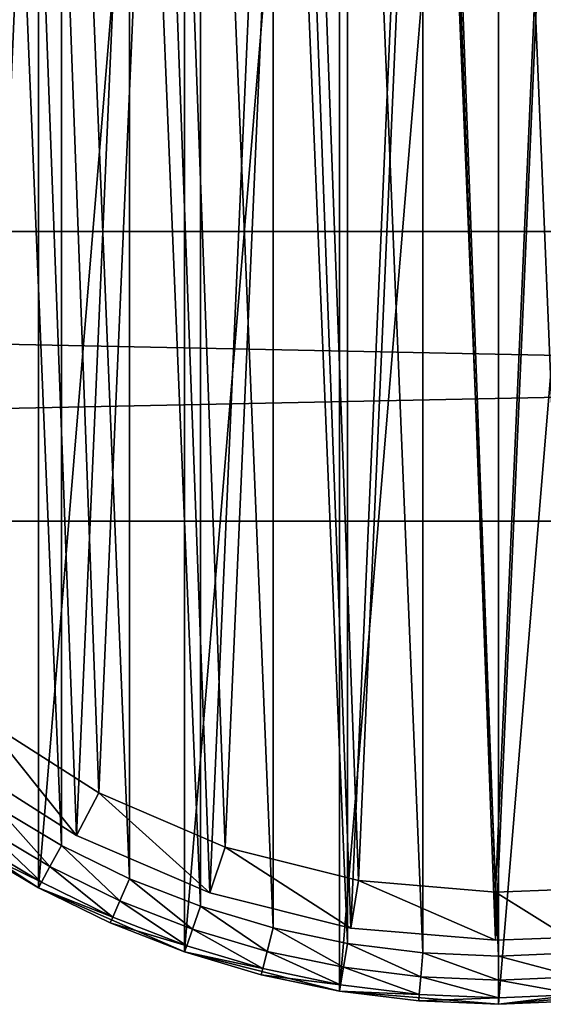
# Model space of a CAD drawing. Header units: millimetres. Extents: x 4 to 594, y -79 to 45.
# Tile 10 of 27: x 234 to 256, y -51 to -10. Entities that reach past the tile are written whole.
import ezdxf

# ---------------------------------------------------------------- set-up
doc = ezdxf.new("R2010")
doc.units = ezdxf.units.MM
doc.header["$LTSCALE"] = 25.4
doc.layers.get('0').update_dxf_attribs({"true_color": 0xff5454})

# ---------------------------------------------------------------- blocks, each defined once
blk = doc.blocks.new('PILLS-III-8263.STL')
at = {"color": 250, "true_color": 0x262626}
mesh = blk.add_polyface(dxfattribs=at)
corners = [(215.04, -1.131, 7.373), (213.952, -14.253, 7.373), (213.952, -7.647, 7.373), (215.04, -20.769, 7.373), (217.185, 5.118, 7.373), (217.185, -27.018, 7.373), (220.329, 10.928, 7.373), (220.329, -32.828, 7.373), (224.387, 16.141, 7.373), (224.387, -38.041, 7.373), (229.247, 20.616, 7.373), (229.247, -42.516, 7.373), (234.778, 24.229, 7.373), (234.778, -46.129, 7.373), (240.828, 26.883, 7.373), (240.828, -48.783, 7.373), (247.232, 28.504, 7.373), (247.232, -50.404, 7.373), (253.816, 29.05, 7.373), (253.816, -50.95, 7.373), (260.399, 28.504, 7.373), (260.399, -50.404, 7.373), (266.804, 26.883, 7.373), (266.804, -48.783, 7.373), (272.853, 24.229, 7.373), (272.853, -46.129, 7.373), (278.384, 20.616, 7.373), (278.384, -42.516, 7.373), (283.245, 16.141, 7.373), (283.245, -38.041, 7.373), (287.302, 10.928, 7.373), (287.302, -32.828, 7.373), (290.447, 5.118, 7.373), (290.447, -27.018, 7.373), (292.592, -1.131, 7.373), (292.592, -20.769, 7.373), (293.679, -7.647, 7.373), (293.679, -14.253, 7.373)]
mesh.append_faces([[corners[k] for k in face] for face in [(0, 1, 2), (35, 36, 37)]], dxfattribs={"vtx0": -1, "color": 250})
mesh.append_faces([[corners[k] for k in face] for face in [(1, 0, 3), (3, 4, 5), (5, 6, 7), (7, 8, 9), (9, 10, 11), (11, 12, 13), (13, 14, 15), (15, 16, 17), (17, 18, 19), (19, 20, 21), (21, 22, 23), (23, 24, 25), (25, 26, 27), (27, 28, 29), (29, 30, 31), (31, 32, 33), (33, 34, 35)]], dxfattribs={"vtx0": -1, "vtx1": -1, "color": 250})
mesh.append_faces([[corners[k] for k in face] for face in [(3, 0, 4), (5, 4, 6), (7, 6, 8), (9, 8, 10), (11, 10, 12), (13, 12, 14), (15, 14, 16), (17, 16, 18), (19, 18, 20), (21, 20, 22), (23, 22, 24), (25, 24, 26), (27, 26, 28), (29, 28, 30), (31, 30, 32), (33, 32, 34), (35, 34, 36)]], dxfattribs={"vtx0": -1, "vtx2": -1, "color": 250})
mesh = blk.add_polyface(dxfattribs=at)
corners = [(215.945, -14.088, 36.873), (215.945, -7.812, 36.873), (215.816, -10.95, 36.873), (216.334, -17.205, 36.873), (216.334, -4.695, 36.873), (216.978, -20.278, 36.873), (216.978, -1.622, 36.873), (217.874, -23.289, 36.873), (217.874, 1.389, 36.873), (219.016, -26.214, 36.873), (219.016, 4.314, 36.873), (220.396, -29.036, 36.873), (220.396, 7.136, 36.873), (222.003, -31.734, 36.873), (222.003, 9.834, 36.873), (223.828, -34.29, 36.873), (223.828, 12.39, 36.873), (225.858, -36.687, 36.873), (225.858, 14.787, 36.873), (228.079, -38.908, 36.873), (228.079, 17.008, 36.873), (230.475, -40.937, 36.873), (230.475, 19.037, 36.873), (233.032, -42.762, 36.873), (233.032, 20.862, 36.873), (235.73, -44.37, 36.873), (235.73, 22.47, 36.873), (238.551, -45.749, 36.873), (238.551, 23.849, 36.873), (241.477, -46.891, 36.873), (241.477, 24.991, 36.873), (244.487, -47.787, 36.873), (244.487, 25.887, 36.873), (247.561, -48.432, 36.873), (247.561, 26.532, 36.873), (250.678, -48.82, 36.873), (250.678, 26.92, 36.873), (253.816, -48.95, 36.873), (253.816, 27.05, 36.873), (256.954, -48.82, 36.873), (256.954, 26.92, 36.873), (260.07, -48.432, 36.873), (260.07, 26.532, 36.873), (263.144, -47.787, 36.873), (263.144, 25.887, 36.873), (266.154, -46.891, 36.873), (266.154, 24.991, 36.873), (269.08, -45.749, 36.873), (269.08, 23.849, 36.873), (271.902, -44.37, 36.873), (271.902, 22.47, 36.873), (274.6, -42.762, 36.873), (274.6, 20.862, 36.873), (277.156, -40.937, 36.873), (277.156, 19.037, 36.873), (279.552, -38.908, 36.873), (279.552, 17.008, 36.873), (281.773, -36.687, 36.873), (281.773, 14.787, 36.873), (283.803, -34.29, 36.873), (283.803, 12.39, 36.873), (285.628, -31.734, 36.873), (285.628, 9.834, 36.873), (287.236, -29.036, 36.873), (287.236, 7.136, 36.873), (288.615, -26.214, 36.873), (288.615, 4.314, 36.873), (289.757, -23.289, 36.873), (289.757, 1.389, 36.873), (290.653, -20.278, 36.873), (290.653, -1.622, 36.873), (291.297, -17.205, 36.873), (291.297, -4.695, 36.873), (291.686, -14.088, 36.873), (291.686, -7.812, 36.873), (291.816, -10.95, 36.873)]
mesh.append_faces([[corners[k] for k in face] for face in [(0, 1, 2), (74, 73, 75)]], dxfattribs={"vtx0": -1, "color": 250})
mesh.append_faces([[corners[k] for k in face] for face in [(1, 3, 4), (4, 5, 6), (6, 7, 8), (8, 9, 10), (10, 11, 12), (12, 13, 14), (14, 15, 16), (16, 17, 18), (18, 19, 20), (20, 21, 22), (22, 23, 24), (24, 25, 26), (26, 27, 28), (28, 29, 30), (30, 31, 32), (32, 33, 34), (34, 35, 36), (36, 37, 38), (38, 39, 40), (40, 41, 42), (42, 43, 44), (44, 45, 46), (46, 47, 48), (48, 49, 50), (50, 51, 52), (52, 53, 54), (54, 55, 56), (56, 57, 58), (58, 59, 60), (60, 61, 62), (62, 63, 64), (64, 65, 66), (66, 67, 68), (68, 69, 70), (70, 71, 72), (72, 73, 74)]], dxfattribs={"vtx0": -1, "vtx1": -1, "color": 250})
mesh.append_faces([[corners[k] for k in face] for face in [(1, 0, 3), (4, 3, 5), (6, 5, 7), (8, 7, 9), (10, 9, 11), (12, 11, 13), (14, 13, 15), (16, 15, 17), (18, 17, 19), (20, 19, 21), (22, 21, 23), (24, 23, 25), (26, 25, 27), (28, 27, 29), (30, 29, 31), (32, 31, 33), (34, 33, 35), (36, 35, 37), (38, 37, 39), (40, 39, 41), (42, 41, 43), (44, 43, 45), (46, 45, 47), (48, 47, 49), (50, 49, 51), (52, 51, 53), (54, 53, 55), (56, 55, 57), (58, 57, 59), (60, 59, 61), (62, 61, 63), (64, 63, 65), (66, 65, 67), (68, 67, 69), (70, 69, 71), (72, 71, 73)]], dxfattribs={"vtx0": -1, "vtx2": -1, "color": 250})
at = {"color": 7, "true_color": 0xffffff}
mesh = blk.add_polyface(dxfattribs=at)
corners = [(216.723, -15.328, 7.443), (217.246, -3.356, 7.443), (216.501, -9.321, 7.443), (217.906, -21.221, 7.443), (218.937, 2.412, 7.443), (220.018, -26.848, 7.443), (221.532, 7.833, 7.443), (223.006, -32.064, 7.443), (224.963, 12.769, 7.443), (226.792, -36.733, 7.443), (229.142, 17.09, 7.443), (231.278, -40.734, 7.443), (233.959, 20.685, 7.443), (236.347, -43.963, 7.443), (239.291, 23.46, 7.443), (241.869, -46.338, 7.443), (244.999, 25.344, 7.443), (247.701, -47.796, 7.443), (250.935, 26.289, 7.443), (253.69, -48.3, 7.443), (256.946, 26.269, 7.443), (256.696, -48.189, 7.443), (259.683, -47.836, 7.443), (262.876, 25.284, 7.443), (265.524, -46.417, 7.443), (268.571, 23.362, 7.443), (271.062, -44.08, 7.443), (273.884, 20.551, 7.443), (276.153, -40.884, 7.443), (278.677, 16.924, 7.443), (280.666, -36.913, 7.443), (282.826, 12.575, 7.443), (284.483, -32.27, 7.443), (286.224, 7.616, 7.443), (287.506, -27.075, 7.443), (288.783, 2.177, 7.443), (289.656, -21.462, 7.443), (290.436, -3.602, 7.443), (290.878, -15.576, 7.443), (291.14, -9.571, 7.443)]
mesh.append_faces([[corners[k] for k in face] for face in [(0, 1, 2), (37, 38, 39)]], dxfattribs={"vtx0": -1, "color": 7})
mesh.append_faces([[corners[k] for k in face] for face in [(1, 3, 4), (4, 5, 6), (6, 7, 8), (8, 9, 10), (10, 11, 12), (12, 13, 14), (14, 15, 16), (16, 17, 18), (18, 19, 20), (20, 22, 23), (23, 24, 25), (25, 26, 27), (27, 28, 29), (29, 30, 31), (31, 32, 33), (33, 34, 35), (35, 36, 37)]], dxfattribs={"vtx0": -1, "vtx1": -1, "color": 7})
mesh.append_faces([[corners[k] for k in face] for face in [(1, 0, 3), (4, 3, 5), (6, 5, 7), (8, 7, 9), (10, 9, 11), (12, 11, 13), (14, 13, 15), (16, 15, 17), (18, 17, 19), (20, 19, 21), (20, 21, 22), (23, 22, 24), (25, 24, 26), (27, 26, 28), (29, 28, 30), (31, 30, 32), (33, 32, 34), (35, 34, 36), (37, 36, 38)]], dxfattribs={"vtx0": -1, "vtx2": -1, "color": 7})
mesh = blk.add_polyface(dxfattribs=at)
corners = [(219.204, -3.763, 0.797), (218.709, -15.093, 0.797), (218.499, -9.408, 0.797), (219.828, -20.671, 0.797), (220.805, 1.696, 0.797), (221.828, -25.997, 0.797), (223.261, 6.828, 0.797), (224.656, -30.933, 0.797), (226.508, 11.499, 0.797), (228.239, -35.352, 0.797), (230.463, 15.588, 0.797), (232.485, -39.139, 0.797), (235.023, 18.991, 0.797), (237.283, -42.196, 0.797), (240.069, 21.618, 0.797), (242.509, -44.443, 0.797), (245.471, 23.401, 0.797), (248.028, -45.823, 0.797), (251.089, 24.295, 0.797), (253.697, -46.3, 0.797), (256.778, 24.276, 0.797), (256.542, -46.195, 0.797), (259.369, -45.861, 0.797), (262.39, 23.344, 0.797), (264.897, -44.518, 0.797), (267.781, 21.525, 0.797), (270.138, -42.306, 0.797), (272.809, 18.864, 0.797), (274.957, -39.281, 0.797), (277.346, 15.431, 0.797), (279.228, -35.523, 0.797), (281.273, 11.315, 0.797), (282.841, -31.129, 0.797), (284.489, 6.622, 0.797), (285.702, -26.211, 0.797), (286.91, 1.474, 0.797), (287.737, -20.899, 0.797), (288.475, -3.995, 0.797), (288.893, -15.329, 0.797), (289.141, -9.645, 0.797)]
mesh.append_faces([[corners[k] for k in face] for face in [(0, 1, 2), (38, 37, 39)]], dxfattribs={"vtx0": -1, "color": 7})
mesh.append_faces([[corners[k] for k in face] for face in [(1, 0, 3), (3, 4, 5), (5, 6, 7), (7, 8, 9), (9, 10, 11), (11, 12, 13), (13, 14, 15), (15, 16, 17), (17, 18, 19), (19, 20, 21), (21, 20, 22), (22, 23, 24), (24, 25, 26), (26, 27, 28), (28, 29, 30), (30, 31, 32), (32, 33, 34), (34, 35, 36), (36, 37, 38)]], dxfattribs={"vtx0": -1, "vtx1": -1, "color": 7})
mesh.append_faces([[corners[k] for k in face] for face in [(3, 0, 4), (5, 4, 6), (7, 6, 8), (9, 8, 10), (11, 10, 12), (13, 12, 14), (15, 14, 16), (17, 16, 18), (19, 18, 20), (22, 20, 23), (24, 23, 25), (26, 25, 27), (28, 27, 29), (30, 29, 31), (32, 31, 33), (34, 33, 35), (36, 35, 37)]], dxfattribs={"vtx0": -1, "vtx2": -1, "color": 7})
at = {"color": 250, "true_color": 0x262626}
mesh = blk.add_polyface(dxfattribs=at)
corners = [(593.816, -30.95, 46.873), (3.816, -18.95, 46.873), (3.816, -30.95, 46.873), (593.816, -18.95, 46.873)]
mesh.append_faces([[corners[k] for k in face] for face in [(0, 1, 2), (1, 0, 3)]], dxfattribs={"vtx0": -1, "color": 250})
mesh = blk.add_polyface(dxfattribs=at)
corners = [(3.816, -18.95, 46.873), (593.816, -18.95, 36.873), (3.816, -18.95, 36.873), (593.816, -18.95, 46.873)]
mesh.append_faces([[corners[k] for k in face] for face in [(0, 1, 2), (1, 0, 3)]], dxfattribs={"vtx0": -1, "color": 250})
mesh = blk.add_polyface(dxfattribs=at)
corners = [(593.816, -18.95, 36.873), (3.816, -30.95, 36.873), (3.816, -18.95, 36.873), (593.816, -30.95, 36.873)]
mesh.append_faces([[corners[k] for k in face] for face in [(0, 1, 2), (1, 0, 3)]], dxfattribs={"vtx0": -1, "color": 250})
mesh = blk.add_polyface(dxfattribs=at)
corners = [(593.816, -30.95, 46.873), (3.816, -30.95, 36.873), (593.816, -30.95, 36.873), (3.816, -30.95, 46.873)]
mesh.append_faces([[corners[k] for k in face] for face in [(0, 1, 2), (1, 0, 3)]], dxfattribs={"vtx0": -1, "color": 250})
at = {"color": 7, "true_color": 0xffffff}
mesh = blk.add_polyface(dxfattribs=at)
corners = [(232.485, -39.139, 0.797), (236.347, -43.963, 2.797), (231.278, -40.734, 2.797), (237.283, -42.196, 0.797)]
mesh.append_faces([[corners[k] for k in face] for face in [(0, 1, 2), (1, 0, 3)]], dxfattribs={"vtx0": -1, "color": 7})
mesh = blk.add_polyface(dxfattribs=at)
corners = [(236.347, -43.963, 7.443), (231.278, -40.734, 2.797), (236.347, -43.963, 2.797), (231.278, -40.734, 7.443)]
mesh.append_faces([[corners[k] for k in face] for face in [(0, 1, 2), (1, 0, 3)]], dxfattribs={"vtx0": -1, "color": 7})
mesh = blk.add_polyface(dxfattribs=at)
corners = [(237.283, -42.196, 0.797), (241.869, -46.338, 2.797), (236.347, -43.963, 2.797), (242.509, -44.443, 0.797)]
mesh.append_faces([[corners[k] for k in face] for face in [(0, 1, 2), (1, 0, 3)]], dxfattribs={"vtx0": -1, "color": 7})
at = {"color": 250, "true_color": 0x262626}
mesh = blk.add_polyface(dxfattribs=at)
corners = [(231.938, -44.437, 34.873), (229.247, -42.516, 7.373), (234.778, -46.129, 7.373)]
mesh.append_faces([[corners[k] for k in face] for face in [(0, 1, 2)]], dxfattribs={"color": 250})
mesh = blk.add_polyface(dxfattribs=at)
corners = [(235.254, -45.249, 36.605), (233.032, -42.762, 36.873), (232.485, -43.599, 36.605), (235.73, -44.37, 36.873)]
mesh.append_faces([[corners[k] for k in face] for face in [(0, 1, 2), (1, 0, 3)]], dxfattribs={"vtx0": -1, "color": 250})
mesh = blk.add_polyface(dxfattribs=at)
corners = [(234.905, -45.893, 35.873), (232.485, -43.599, 36.605), (232.084, -44.212, 35.873), (235.254, -45.249, 36.605)]
mesh.append_faces([[corners[k] for k in face] for face in [(0, 1, 2), (1, 0, 3)]], dxfattribs={"vtx0": -1, "color": 250})
at = {"color": 7, "true_color": 0xffffff}
mesh = blk.add_polyface(dxfattribs=at)
corners = [(241.869, -46.338, 7.443), (236.347, -43.963, 2.797), (241.869, -46.338, 2.797), (236.347, -43.963, 7.443)]
mesh.append_faces([[corners[k] for k in face] for face in [(0, 1, 2), (1, 0, 3)]], dxfattribs={"vtx0": -1, "color": 7})
at = {"color": 250, "true_color": 0x262626}
mesh = blk.add_polyface(dxfattribs=at)
corners = [(234.905, -45.893, 35.873), (231.938, -44.437, 34.873), (234.778, -46.129, 34.873), (232.084, -44.212, 35.873)]
mesh.append_faces([[corners[k] for k in face] for face in [(0, 1, 2), (1, 0, 3)]], dxfattribs={"vtx0": -1, "color": 250})
mesh = blk.add_polyface(dxfattribs=at)
corners = [(231.938, -44.437, 34.873), (234.778, -46.129, 7.373), (234.778, -46.129, 34.873)]
mesh.append_faces([[corners[k] for k in face] for face in [(0, 1, 2)]], dxfattribs={"color": 250})
mesh = blk.add_polyface(dxfattribs=at)
corners = [(238.149, -46.665, 36.605), (235.73, -44.37, 36.873), (235.254, -45.249, 36.605), (238.551, -45.749, 36.873)]
mesh.append_faces([[corners[k] for k in face] for face in [(0, 1, 2), (1, 0, 3)]], dxfattribs={"vtx0": -1, "color": 250})
at = {"color": 7, "true_color": 0xffffff}
mesh = blk.add_polyface(dxfattribs=at)
corners = [(242.509, -44.443, 0.797), (247.701, -47.796, 2.797), (241.869, -46.338, 2.797), (248.028, -45.823, 0.797)]
mesh.append_faces([[corners[k] for k in face] for face in [(0, 1, 2), (1, 0, 3)]], dxfattribs={"vtx0": -1, "color": 7})
at = {"color": 250, "true_color": 0x262626}
mesh = blk.add_polyface(dxfattribs=at)
corners = [(237.855, -47.336, 35.873), (235.254, -45.249, 36.605), (234.905, -45.893, 35.873), (238.149, -46.665, 36.605)]
mesh.append_faces([[corners[k] for k in face] for face in [(0, 1, 2), (1, 0, 3)]], dxfattribs={"vtx0": -1, "color": 250})
mesh = blk.add_polyface(dxfattribs=at)
corners = [(237.855, -47.336, 35.873), (234.778, -46.129, 34.873), (237.748, -47.581, 34.873), (234.905, -45.893, 35.873)]
mesh.append_faces([[corners[k] for k in face] for face in [(0, 1, 2), (1, 0, 3)]], dxfattribs={"vtx0": -1, "color": 250})
mesh = blk.add_polyface(dxfattribs=at)
corners = [(241.152, -47.837, 36.605), (238.551, -45.749, 36.873), (238.149, -46.665, 36.605), (241.477, -46.891, 36.873)]
mesh.append_faces([[corners[k] for k in face] for face in [(0, 1, 2), (1, 0, 3)]], dxfattribs={"vtx0": -1, "color": 250})
at = {"color": 7, "true_color": 0xffffff}
mesh = blk.add_polyface(dxfattribs=at)
corners = [(248.028, -45.823, 0.797), (253.69, -48.3, 2.797), (247.701, -47.796, 2.797), (253.697, -46.3, 0.797)]
mesh.append_faces([[corners[k] for k in face] for face in [(0, 1, 2), (1, 0, 3)]], dxfattribs={"vtx0": -1, "color": 7})
at = {"color": 250, "true_color": 0x262626}
mesh = blk.add_polyface(dxfattribs=at)
corners = [(237.748, -47.581, 34.873), (234.778, -46.129, 7.373), (240.828, -48.783, 7.373)]
mesh.append_faces([[corners[k] for k in face] for face in [(0, 1, 2)]], dxfattribs={"color": 250})
mesh = blk.add_polyface(dxfattribs=at)
corners = [(234.778, -46.129, 34.873), (234.778, -46.129, 7.373), (237.748, -47.581, 34.873)]
mesh.append_faces([[corners[k] for k in face] for face in [(0, 1, 2)]], dxfattribs={"color": 250})
at = {"color": 7, "true_color": 0xffffff}
mesh = blk.add_polyface(dxfattribs=at)
corners = [(247.701, -47.796, 7.443), (241.869, -46.338, 2.797), (247.701, -47.796, 2.797), (241.869, -46.338, 7.443)]
mesh.append_faces([[corners[k] for k in face] for face in [(0, 1, 2), (1, 0, 3)]], dxfattribs={"vtx0": -1, "color": 7})
mesh = blk.add_polyface(dxfattribs=at)
corners = [(256.696, -48.189, 2.797), (253.697, -46.3, 0.797), (256.542, -46.195, 0.797), (253.69, -48.3, 2.797)]
mesh.append_faces([[corners[k] for k in face] for face in [(0, 1, 2), (1, 0, 3)]], dxfattribs={"vtx0": -1, "color": 7})
at = {"color": 250, "true_color": 0x262626}
mesh = blk.add_polyface(dxfattribs=at)
corners = [(240.915, -48.529, 35.873), (238.149, -46.665, 36.605), (237.855, -47.336, 35.873), (241.152, -47.837, 36.605)]
mesh.append_faces([[corners[k] for k in face] for face in [(0, 1, 2), (1, 0, 3)]], dxfattribs={"vtx0": -1, "color": 250})
mesh = blk.add_polyface(dxfattribs=at)
corners = [(244.242, -48.757, 36.605), (241.477, -46.891, 36.873), (241.152, -47.837, 36.605), (244.487, -47.787, 36.873)]
mesh.append_faces([[corners[k] for k in face] for face in [(0, 1, 2), (1, 0, 3)]], dxfattribs={"vtx0": -1, "color": 250})
mesh = blk.add_polyface(dxfattribs=at)
corners = [(240.915, -48.529, 35.873), (237.748, -47.581, 34.873), (240.828, -48.783, 34.873), (237.855, -47.336, 35.873)]
mesh.append_faces([[corners[k] for k in face] for face in [(0, 1, 2), (1, 0, 3)]], dxfattribs={"vtx0": -1, "color": 250})
mesh = blk.add_polyface(dxfattribs=at)
corners = [(237.748, -47.581, 34.873), (240.828, -48.783, 7.373), (240.828, -48.783, 34.873)]
mesh.append_faces([[corners[k] for k in face] for face in [(0, 1, 2)]], dxfattribs={"color": 250})
mesh = blk.add_polyface(dxfattribs=at)
corners = [(244.062, -49.466, 35.873), (241.152, -47.837, 36.605), (240.915, -48.529, 35.873), (244.242, -48.757, 36.605)]
mesh.append_faces([[corners[k] for k in face] for face in [(0, 1, 2), (1, 0, 3)]], dxfattribs={"vtx0": -1, "color": 250})
mesh = blk.add_polyface(dxfattribs=at)
corners = [(247.396, -49.418, 36.605), (244.487, -47.787, 36.873), (244.242, -48.757, 36.605), (247.561, -48.432, 36.873)]
mesh.append_faces([[corners[k] for k in face] for face in [(0, 1, 2), (1, 0, 3)]], dxfattribs={"vtx0": -1, "color": 250})
at = {"color": 7, "true_color": 0xffffff}
mesh = blk.add_polyface(dxfattribs=at)
corners = [(253.69, -48.3, 7.443), (247.701, -47.796, 2.797), (253.69, -48.3, 2.797), (247.701, -47.796, 7.443)]
mesh.append_faces([[corners[k] for k in face] for face in [(0, 1, 2), (1, 0, 3)]], dxfattribs={"vtx0": -1, "color": 7})
at = {"color": 250, "true_color": 0x262626}
mesh = blk.add_polyface(dxfattribs=at)
corners = [(250.595, -49.817, 36.605), (247.561, -48.432, 36.873), (247.396, -49.418, 36.605), (250.678, -48.82, 36.873)]
mesh.append_faces([[corners[k] for k in face] for face in [(0, 1, 2), (1, 0, 3)]], dxfattribs={"vtx0": -1, "color": 250})
at = {"color": 7, "true_color": 0xffffff}
mesh = blk.add_polyface(dxfattribs=at)
corners = [(256.696, -48.189, 7.443), (253.69, -48.3, 2.797), (256.696, -48.189, 2.797), (253.69, -48.3, 7.443)]
mesh.append_faces([[corners[k] for k in face] for face in [(0, 1, 2), (1, 0, 3)]], dxfattribs={"vtx0": -1, "color": 7})
at = {"color": 250, "true_color": 0x262626}
mesh = blk.add_polyface(dxfattribs=at)
corners = [(244.062, -49.466, 35.873), (240.828, -48.783, 34.873), (243.996, -49.726, 34.873), (240.915, -48.529, 35.873)]
mesh.append_faces([[corners[k] for k in face] for face in [(0, 1, 2), (1, 0, 3)]], dxfattribs={"vtx0": -1, "color": 250})
mesh = blk.add_polyface(dxfattribs=at)
corners = [(243.996, -49.726, 34.873), (240.828, -48.783, 7.373), (247.232, -50.404, 7.373)]
mesh.append_faces([[corners[k] for k in face] for face in [(0, 1, 2)]], dxfattribs={"color": 250})
mesh = blk.add_polyface(dxfattribs=at)
corners = [(240.828, -48.783, 34.873), (240.828, -48.783, 7.373), (243.996, -49.726, 34.873)]
mesh.append_faces([[corners[k] for k in face] for face in [(0, 1, 2)]], dxfattribs={"color": 250})
mesh = blk.add_polyface(dxfattribs=at)
corners = [(247.276, -50.14, 35.873), (244.242, -48.757, 36.605), (244.062, -49.466, 35.873), (247.396, -49.418, 36.605)]
mesh.append_faces([[corners[k] for k in face] for face in [(0, 1, 2), (1, 0, 3)]], dxfattribs={"vtx0": -1, "color": 250})
mesh = blk.add_polyface(dxfattribs=at)
corners = [(253.816, -49.95, 36.605), (250.678, -48.82, 36.873), (250.595, -49.817, 36.605), (253.816, -48.95, 36.873)]
mesh.append_faces([[corners[k] for k in face] for face in [(0, 1, 2), (1, 0, 3)]], dxfattribs={"vtx0": -1, "color": 250})
mesh = blk.add_polyface(dxfattribs=at)
corners = [(257.036, -49.817, 36.605), (253.816, -48.95, 36.873), (253.816, -49.95, 36.605), (256.954, -48.82, 36.873)]
mesh.append_faces([[corners[k] for k in face] for face in [(0, 1, 2), (1, 0, 3)]], dxfattribs={"vtx0": -1, "color": 250})
mesh = blk.add_polyface(dxfattribs=at)
corners = [(247.276, -50.14, 35.873), (243.996, -49.726, 34.873), (247.232, -50.404, 34.873), (244.062, -49.466, 35.873)]
mesh.append_faces([[corners[k] for k in face] for face in [(0, 1, 2), (1, 0, 3)]], dxfattribs={"vtx0": -1, "color": 250})
mesh = blk.add_polyface(dxfattribs=at)
corners = [(243.996, -49.726, 34.873), (247.232, -50.404, 7.373), (247.232, -50.404, 34.873)]
mesh.append_faces([[corners[k] for k in face] for face in [(0, 1, 2)]], dxfattribs={"color": 250})
mesh = blk.add_polyface(dxfattribs=at)
corners = [(250.535, -50.546, 35.873), (247.396, -49.418, 36.605), (247.276, -50.14, 35.873), (250.595, -49.817, 36.605)]
mesh.append_faces([[corners[k] for k in face] for face in [(0, 1, 2), (1, 0, 3)]], dxfattribs={"vtx0": -1, "color": 250})
mesh = blk.add_polyface(dxfattribs=at)
corners = [(250.535, -50.546, 35.873), (247.232, -50.404, 34.873), (250.512, -50.813, 34.873), (247.276, -50.14, 35.873)]
mesh.append_faces([[corners[k] for k in face] for face in [(0, 1, 2), (1, 0, 3)]], dxfattribs={"vtx0": -1, "color": 250})
mesh = blk.add_polyface(dxfattribs=at)
corners = [(253.816, -50.682, 35.873), (250.595, -49.817, 36.605), (250.535, -50.546, 35.873), (253.816, -49.95, 36.605)]
mesh.append_faces([[corners[k] for k in face] for face in [(0, 1, 2), (1, 0, 3)]], dxfattribs={"vtx0": -1, "color": 250})
mesh = blk.add_polyface(dxfattribs=at)
corners = [(257.097, -50.546, 35.873), (253.816, -49.95, 36.605), (253.816, -50.682, 35.873), (257.036, -49.817, 36.605)]
mesh.append_faces([[corners[k] for k in face] for face in [(0, 1, 2), (1, 0, 3)]], dxfattribs={"vtx0": -1, "color": 250})
mesh = blk.add_polyface(dxfattribs=at)
corners = [(250.512, -50.813, 34.873), (247.232, -50.404, 7.373), (253.816, -50.95, 7.373)]
mesh.append_faces([[corners[k] for k in face] for face in [(0, 1, 2)]], dxfattribs={"color": 250})
mesh = blk.add_polyface(dxfattribs=at)
corners = [(247.232, -50.404, 34.873), (247.232, -50.404, 7.373), (250.512, -50.813, 34.873)]
mesh.append_faces([[corners[k] for k in face] for face in [(0, 1, 2)]], dxfattribs={"color": 250})
mesh = blk.add_polyface(dxfattribs=at)
corners = [(253.816, -50.682, 35.873), (250.512, -50.813, 34.873), (253.816, -50.95, 34.873), (250.535, -50.546, 35.873)]
mesh.append_faces([[corners[k] for k in face] for face in [(0, 1, 2), (1, 0, 3)]], dxfattribs={"vtx0": -1, "color": 250})
mesh = blk.add_polyface(dxfattribs=at)
corners = [(257.119, -50.813, 34.873), (253.816, -50.95, 7.373), (260.399, -50.404, 7.373)]
mesh.append_faces([[corners[k] for k in face] for face in [(0, 1, 2)]], dxfattribs={"color": 250})
mesh = blk.add_polyface(dxfattribs=at)
corners = [(257.097, -50.546, 35.873), (253.816, -50.95, 34.873), (257.119, -50.813, 34.873), (253.816, -50.682, 35.873)]
mesh.append_faces([[corners[k] for k in face] for face in [(0, 1, 2), (1, 0, 3)]], dxfattribs={"vtx0": -1, "color": 250})
mesh = blk.add_polyface(dxfattribs=at)
corners = [(250.512, -50.813, 34.873), (253.816, -50.95, 7.373), (253.816, -50.95, 34.873)]
mesh.append_faces([[corners[k] for k in face] for face in [(0, 1, 2)]], dxfattribs={"color": 250})
mesh = blk.add_polyface(dxfattribs=at)
corners = [(253.816, -50.95, 34.873), (253.816, -50.95, 7.373), (257.119, -50.813, 34.873)]
mesh.append_faces([[corners[k] for k in face] for face in [(0, 1, 2)]], dxfattribs={"color": 250})

msp = doc.modelspace()

# ---------------------------------------------------------------- block references
at = {"color": 0}
msp.add_blockref('PILLS-III-8263.STL', (0, 0), dxfattribs=at)

doc.saveas('drawing.dxf')
